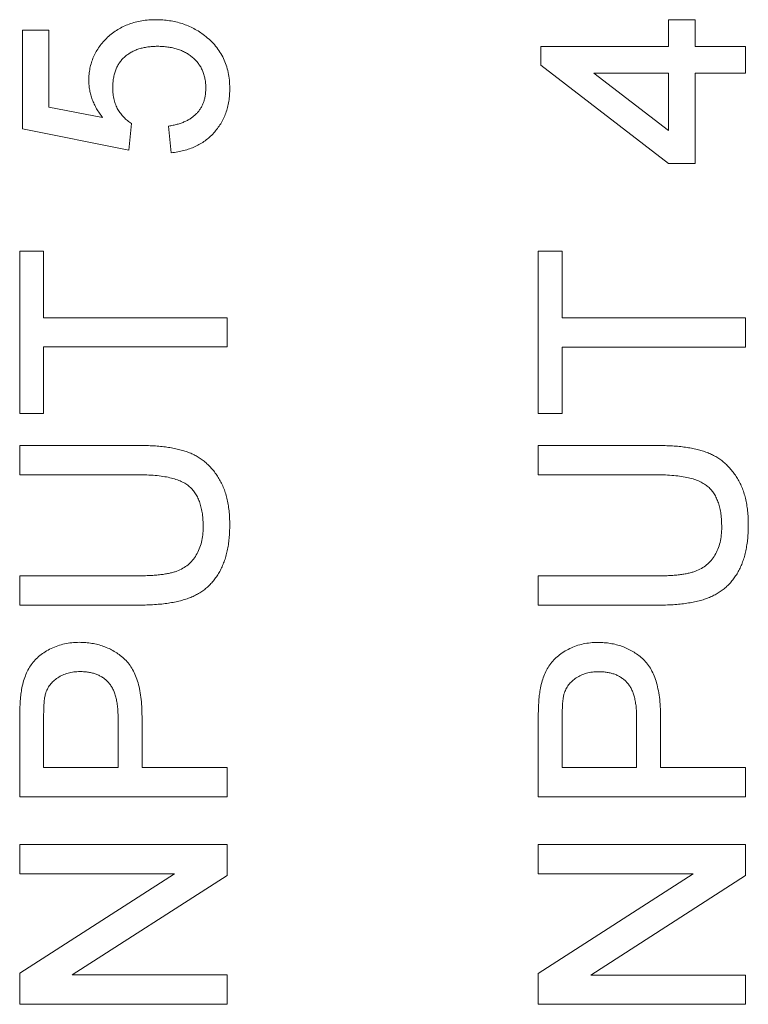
# Model space of a CAD drawing. Header units: millimetres. Extents: x 10 to 277, y 8 to 208.
# Tile 20 of 61: x 61.73 to 65.25, y 141.63 to 146.38. Entities that reach past the tile are written whole.
import ezdxf

# ---------------------------------------------------------------- set-up
doc = ezdxf.new("R2010")
doc.units = ezdxf.units.MM

msp = doc.modelspace()

# ---------------------------------------------------------------- linework, layer by layer
at = {"color": 7, "linetype": 'Continuous', "lineweight": 0}
for p, q in [((64.8615, 146.3768), (64.9897, 146.3768)), ((64.8615, 146.2485), (64.8615, 146.3768)), ((64.8615, 146.3768), (64.9897, 146.3768)), ((64.8615, 146.2485), (64.8615, 146.3768)), ((64.9897, 146.3768), (64.9897, 146.2485)), ((64.9897, 146.3768), (64.9897, 146.2485)), ((61.7462, 146.3259), (61.8744, 146.3259)), ((61.7462, 145.8515), (61.7462, 146.3259)), ((61.7462, 145.8515), (61.7462, 146.3259)), ((61.7462, 146.3259), (61.8744, 146.3259)), ((61.8744, 146.3259), (61.8744, 145.9563)), ((61.8744, 146.3259), (61.8744, 145.9563)), ((64.2462, 146.2485), (64.8615, 146.2485)), ((64.2462, 146.1588), (64.2462, 146.2485)), ((64.2462, 146.1588), (64.2462, 146.2485)), ((64.2462, 146.2485), (64.8615, 146.2485)), ((64.9897, 146.2485), (65.2333, 146.2485)), ((64.9897, 146.2485), (65.2333, 146.2485)), ((65.2333, 146.2485), (65.2333, 146.1203)), ((65.2333, 146.2485), (65.2333, 146.1203)), ((64.8615, 145.6844), (64.2462, 146.1588)), ((64.8615, 145.6844), (64.2462, 146.1588)), ((64.5014, 146.1203), (64.8615, 145.8427)), ((64.8615, 146.1203), (64.5014, 146.1203)), ((64.5014, 146.1203), (64.8615, 145.8427)), ((64.8615, 146.1203), (64.5014, 146.1203)), ((64.8615, 145.8427), (64.8615, 146.1203)), ((64.8615, 145.8427), (64.8615, 146.1203)), ((64.9897, 146.1203), (64.9897, 145.6844)), ((65.2333, 146.1203), (64.9897, 146.1203)), ((65.2333, 146.1203), (64.9897, 146.1203)), ((64.9897, 146.1203), (64.9897, 145.6844)), ((61.8744, 145.9563), (62.1334, 145.9054)), ((61.8744, 145.9563), (62.1334, 145.9054)), ((62.259, 145.749), (61.7462, 145.8515)), ((62.259, 145.749), (61.7462, 145.8515)), ((62.2718, 145.8772), (62.259, 145.749)), ((62.2718, 145.8772), (62.259, 145.749)), ((62.4641, 145.7361), (62.4513, 145.8643)), ((62.4641, 145.7361), (62.4513, 145.8643)), ((64.9897, 145.6844), (64.8615, 145.6844)), ((64.9897, 145.6844), (64.8615, 145.6844)), ((61.7333, 145.2618), (61.8487, 145.2618)), ((61.7333, 144.4797), (61.7333, 145.2618)), ((61.7333, 144.4797), (61.7333, 145.2618)), ((61.7333, 145.2618), (61.8487, 145.2618)), ((61.8487, 145.2618), (61.8487, 144.9413)), ((61.8487, 145.2618), (61.8487, 144.9413)), ((64.2333, 145.2614), (64.3487, 145.2614)), ((64.2333, 144.4793), (64.2333, 145.2614)), ((64.2333, 145.2614), (64.3487, 145.2614)), ((64.2333, 144.4793), (64.2333, 145.2614)), ((64.3487, 145.2614), (64.3487, 144.9409)), ((64.3487, 145.2614), (64.3487, 144.9409)), ((61.8487, 144.9413), (62.7333, 144.9413)), ((61.8487, 144.9413), (62.7333, 144.9413)), ((62.7333, 144.9413), (62.7333, 144.8002)), ((62.7333, 144.9413), (62.7333, 144.8002)), ((64.3487, 144.9409), (65.2333, 144.9409)), ((64.3487, 144.9409), (65.2333, 144.9409)), ((65.2333, 144.9409), (65.2333, 144.7998)), ((65.2333, 144.9409), (65.2333, 144.7998)), ((61.8487, 144.8002), (61.8487, 144.4797)), ((62.7333, 144.8002), (61.8487, 144.8002)), ((62.7333, 144.8002), (61.8487, 144.8002)), ((61.8487, 144.8002), (61.8487, 144.4797)), ((64.3487, 144.7998), (64.3487, 144.4793)), ((65.2333, 144.7998), (64.3487, 144.7998)), ((65.2333, 144.7998), (64.3487, 144.7998)), ((64.3487, 144.7998), (64.3487, 144.4793)), ((61.8487, 144.4797), (61.7333, 144.4797)), ((61.8487, 144.4797), (61.7333, 144.4797)), ((64.3487, 144.4793), (64.2333, 144.4793)), ((64.3487, 144.4793), (64.2333, 144.4793)), ((61.7333, 144.3259), (62.3087, 144.3259)), ((61.7333, 144.1848), (61.7333, 144.3259)), ((61.7333, 144.1848), (61.7333, 144.3259)), ((61.7333, 144.3259), (62.3087, 144.3259)), ((64.2333, 144.3255), (64.8087, 144.3255)), ((64.2333, 144.1844), (64.2333, 144.3255)), ((64.2333, 144.3255), (64.8087, 144.3255)), ((64.2333, 144.1844), (64.2333, 144.3255)), ((62.302, 144.1848), (61.7333, 144.1848)), ((62.302, 144.1848), (61.7333, 144.1848)), ((64.802, 144.1844), (64.2333, 144.1844)), ((64.802, 144.1844), (64.2333, 144.1844)), ((61.7333, 143.5566), (61.7333, 143.6977)), ((61.7333, 143.6977), (62.302, 143.6977)), ((61.7333, 143.6977), (62.302, 143.6977)), ((61.7333, 143.5566), (61.7333, 143.6977)), ((64.2333, 143.5562), (64.2333, 143.6973)), ((64.2333, 143.6973), (64.802, 143.6973)), ((64.2333, 143.6973), (64.802, 143.6973)), ((64.2333, 143.5562), (64.2333, 143.6973)), ((62.3087, 143.5566), (61.7333, 143.5566)), ((62.3087, 143.5566), (61.7333, 143.5566)), ((64.8087, 143.5562), (64.2333, 143.5562)), ((64.8087, 143.5562), (64.2333, 143.5562)), ((61.7333, 142.6336), (61.7333, 143.001)), ((61.7333, 142.6336), (61.7333, 143.001)), ((61.8487, 143.0134), (61.8487, 142.7746)), ((61.8487, 143.0134), (61.8487, 142.7746)), ((62.2077, 142.7746), (62.2077, 143.0158)), ((62.2077, 142.7746), (62.2077, 143.0158)), ((62.3231, 143.0196), (62.3231, 142.7746)), ((62.3231, 143.0196), (62.3231, 142.7746)), ((64.2333, 142.6332), (64.2333, 143.0005)), ((64.2333, 142.6332), (64.2333, 143.0005)), ((64.3487, 143.013), (64.3487, 142.7742)), ((64.3487, 143.013), (64.3487, 142.7742)), ((64.7077, 142.7742), (64.7077, 143.0154)), ((64.7077, 142.7742), (64.7077, 143.0154)), ((64.8231, 143.0192), (64.8231, 142.7742)), ((64.8231, 143.0192), (64.8231, 142.7742)), ((61.8487, 142.7746), (62.2077, 142.7746)), ((61.8487, 142.7746), (62.2077, 142.7746)), ((62.3231, 142.7746), (62.7333, 142.7746)), ((62.3231, 142.7746), (62.7333, 142.7746)), ((62.7333, 142.7746), (62.7333, 142.6336)), ((62.7333, 142.7746), (62.7333, 142.6336)), ((64.3487, 142.7742), (64.7077, 142.7742)), ((64.3487, 142.7742), (64.7077, 142.7742)), ((64.8231, 142.7742), (65.2333, 142.7742)), ((64.8231, 142.7742), (65.2333, 142.7742)), ((65.2333, 142.7742), (65.2333, 142.6332)), ((65.2333, 142.7742), (65.2333, 142.6332)), ((62.7333, 142.6336), (61.7333, 142.6336)), ((62.7333, 142.6336), (61.7333, 142.6336)), ((65.2333, 142.6332), (64.2333, 142.6332)), ((65.2333, 142.6332), (64.2333, 142.6332)), ((61.7333, 142.4028), (62.7333, 142.4028)), ((61.7333, 142.2618), (61.7333, 142.4028)), ((61.7333, 142.2618), (61.7333, 142.4028)), ((61.7333, 142.4028), (62.7333, 142.4028)), ((62.7333, 142.4028), (62.7333, 142.2538)), ((62.7333, 142.4028), (62.7333, 142.2538)), ((64.2333, 142.4024), (65.2333, 142.4024)), ((64.2333, 142.2614), (64.2333, 142.4024)), ((64.2333, 142.2614), (64.2333, 142.4024)), ((64.2333, 142.4024), (65.2333, 142.4024)), ((65.2333, 142.4024), (65.2333, 142.2534)), ((65.2333, 142.4024), (65.2333, 142.2534)), ((61.7333, 141.7826), (62.4795, 142.2618)), ((62.4795, 142.2618), (61.7333, 142.2618)), ((62.4795, 142.2618), (61.7333, 142.2618)), ((61.7333, 141.7826), (62.4795, 142.2618)), ((62.7333, 142.2538), (61.9871, 141.7746)), ((62.7333, 142.2538), (61.9871, 141.7746)), ((64.2333, 141.7822), (64.9795, 142.2614)), ((64.9795, 142.2614), (64.2333, 142.2614)), ((64.9795, 142.2614), (64.2333, 142.2614)), ((64.2333, 141.7822), (64.9795, 142.2614)), ((65.2333, 142.2534), (64.4871, 141.7742)), ((65.2333, 142.2534), (64.4871, 141.7742)), ((61.7333, 141.6336), (61.7333, 141.7826)), ((61.7333, 141.6336), (61.7333, 141.7826)), ((61.9871, 141.7746), (62.7333, 141.7746)), ((61.9871, 141.7746), (62.7333, 141.7746)), ((62.7333, 141.7746), (62.7333, 141.6336)), ((62.7333, 141.7746), (62.7333, 141.6336)), ((64.2333, 141.6332), (64.2333, 141.7822)), ((64.2333, 141.6332), (64.2333, 141.7822)), ((64.4871, 141.7742), (65.2333, 141.7742)), ((64.4871, 141.7742), (65.2333, 141.7742)), ((65.2333, 141.7742), (65.2333, 141.6332)), ((65.2333, 141.7742), (65.2333, 141.6332)), ((62.7333, 141.6336), (61.7333, 141.6336)), ((62.7333, 141.6336), (61.7333, 141.6336)), ((65.2333, 141.6332), (64.2333, 141.6332)), ((65.2333, 141.6332), (64.2333, 141.6332))]:
    msp.add_line(p, q, dxfattribs=at)
at = {"color": 7, "linetype": 'Continuous', "lineweight": 0, "flags": 128}
for points in [[(62.3904, 146.3772), (62.3904, 146.3772)], [(64.8615, 146.3768), (64.8615, 146.3768)], [(64.9897, 146.3768), (64.9897, 146.3768)], [(61.7462, 146.3259), (61.7462, 146.3259)], [(61.8744, 146.3259), (61.8744, 146.3259)], [(62.6248, 146.3006), (62.6248, 146.3006)], [(62.398, 146.249), (62.398, 146.249)], [(64.2462, 146.2485), (64.2462, 146.2485)], [(64.8615, 146.2485), (64.8615, 146.2485)], [(64.9897, 146.2485), (64.9897, 146.2485)], [(65.2333, 146.2485), (65.2333, 146.2485)], [(64.2462, 146.1588), (64.2462, 146.1588)], [(64.5014, 146.1203), (64.5014, 146.1203)], [(64.8615, 146.1203), (64.8615, 146.1203)], [(64.9897, 146.1203), (64.9897, 146.1203)], [(65.2333, 146.1203), (65.2333, 146.1203)], [(62.0667, 146.0837), (62.0667, 146.0837)], [(62.1821, 146.0482), (62.1821, 146.0482)], [(62.6308, 146.0476), (62.6308, 146.0476)], [(62.7462, 146.0468), (62.7462, 146.0468)], [(61.8744, 145.9563), (61.8744, 145.9563)], [(62.1334, 145.9054), (62.1334, 145.9054)], [(61.7462, 145.8515), (61.7462, 145.8515)], [(62.2718, 145.8772), (62.2718, 145.8772)], [(62.4513, 145.8643), (62.4513, 145.8643)], [(64.8615, 145.8427), (64.8615, 145.8427)], [(62.259, 145.749), (62.259, 145.749)], [(62.4641, 145.7361), (62.4641, 145.7361)], [(64.8615, 145.6844), (64.8615, 145.6844)], [(64.9897, 145.6844), (64.9897, 145.6844)], [(61.7333, 145.2618), (61.7333, 145.2618)], [(61.8487, 145.2618), (61.8487, 145.2618)], [(64.2333, 145.2614), (64.2333, 145.2614)], [(64.3487, 145.2614), (64.3487, 145.2614)], [(61.8487, 144.9413), (61.8487, 144.9413)], [(62.7333, 144.9413), (62.7333, 144.9413)], [(64.3487, 144.9409), (64.3487, 144.9409)], [(65.2333, 144.9409), (65.2333, 144.9409)], [(61.8487, 144.8002), (61.8487, 144.8002)], [(62.7333, 144.8002), (62.7333, 144.8002)], [(64.3487, 144.7998), (64.3487, 144.7998)], [(65.2333, 144.7998), (65.2333, 144.7998)], [(61.7333, 144.4797), (61.7333, 144.4797)], [(61.8487, 144.4797), (61.8487, 144.4797)], [(64.2333, 144.4793), (64.2333, 144.4793)], [(64.3487, 144.4793), (64.3487, 144.4793)], [(61.7333, 144.3259), (61.7333, 144.3259)], [(62.3087, 144.3259), (62.3087, 144.3259)], [(64.2333, 144.3255), (64.2333, 144.3255)], [(64.8087, 144.3255), (64.8087, 144.3255)], [(61.7333, 144.1848), (61.7333, 144.1848)], [(62.302, 144.1848), (62.302, 144.1848)], [(64.2333, 144.1844), (64.2333, 144.1844)], [(64.802, 144.1844), (64.802, 144.1844)], [(62.7462, 143.9437), (62.7462, 143.9437)], [(65.2462, 143.9433), (65.2462, 143.9433)], [(62.618, 143.9326), (62.618, 143.9326)], [(65.118, 143.9322), (65.118, 143.9322)], [(61.7333, 143.6977), (61.7333, 143.6977)], [(62.302, 143.6977), (62.302, 143.6977)], [(64.2333, 143.6973), (64.2333, 143.6973)], [(64.802, 143.6973), (64.802, 143.6973)], [(61.7333, 143.5566), (61.7333, 143.5566)], [(62.3087, 143.5566), (62.3087, 143.5566)], [(64.2333, 143.5562), (64.2333, 143.5562)], [(64.8087, 143.5562), (64.8087, 143.5562)], [(62.0208, 143.3772), (62.0208, 143.3772)], [(64.5208, 143.3768), (64.5208, 143.3768)], [(62.0248, 143.2361), (62.0248, 143.2361)], [(64.5248, 143.2357), (64.5248, 143.2357)], [(61.7428, 143.1492), (61.7428, 143.1492)], [(61.8575, 143.1286), (61.8575, 143.1286)], [(64.2428, 143.1488), (64.2428, 143.1488)], [(64.3575, 143.1282), (64.3575, 143.1282)], [(61.7333, 143.001), (61.7333, 143.001)], [(61.8487, 143.0134), (61.8487, 143.0134)], [(62.2077, 143.0158), (62.2077, 143.0158)], [(62.3231, 143.0196), (62.3231, 143.0196)], [(64.2333, 143.0005), (64.2333, 143.0005)], [(64.3487, 143.013), (64.3487, 143.013)], [(64.7077, 143.0154), (64.7077, 143.0154)], [(64.8231, 143.0192), (64.8231, 143.0192)], [(61.8487, 142.7746), (61.8487, 142.7746)], [(62.2077, 142.7746), (62.2077, 142.7746)], [(62.3231, 142.7746), (62.3231, 142.7746)], [(62.7333, 142.7746), (62.7333, 142.7746)], [(64.3487, 142.7742), (64.3487, 142.7742)], [(64.7077, 142.7742), (64.7077, 142.7742)], [(64.8231, 142.7742), (64.8231, 142.7742)], [(65.2333, 142.7742), (65.2333, 142.7742)], [(61.7333, 142.6336), (61.7333, 142.6336)], [(62.7333, 142.6336), (62.7333, 142.6336)], [(64.2333, 142.6332), (64.2333, 142.6332)], [(65.2333, 142.6332), (65.2333, 142.6332)], [(61.7333, 142.4028), (61.7333, 142.4028)], [(62.7333, 142.4028), (62.7333, 142.4028)], [(64.2333, 142.4024), (64.2333, 142.4024)], [(65.2333, 142.4024), (65.2333, 142.4024)], [(61.7333, 142.2618), (61.7333, 142.2618)], [(62.4795, 142.2618), (62.4795, 142.2618)], [(62.7333, 142.2538), (62.7333, 142.2538)], [(64.2333, 142.2614), (64.2333, 142.2614)], [(64.9795, 142.2614), (64.9795, 142.2614)], [(65.2333, 142.2534), (65.2333, 142.2534)], [(61.7333, 141.7826), (61.7333, 141.7826)], [(61.9871, 141.7746), (61.9871, 141.7746)], [(62.7333, 141.7746), (62.7333, 141.7746)], [(64.2333, 141.7822), (64.2333, 141.7822)], [(64.4871, 141.7742), (64.4871, 141.7742)], [(65.2333, 141.7742), (65.2333, 141.7742)], [(61.7333, 141.6336), (61.7333, 141.6336)], [(62.7333, 141.6336), (62.7333, 141.6336)], [(64.2333, 141.6332), (64.2333, 141.6332)], [(65.2333, 141.6332), (65.2333, 141.6332)]]:
    msp.add_lwpolyline(points, dxfattribs=at)
at = {"color": 7, "linetype": 'Continuous', "lineweight": 0}
for points, knots in [([(62.0667, 146.0837), (62.0669, 146.0938), (62.0675, 146.1137), (62.0717, 146.143), (62.079, 146.171), (62.0888, 146.1979), (62.1018, 146.2234), (62.1172, 146.2479), (62.1359, 146.2709), (62.1569, 146.2926), (62.1804, 146.3124), (62.2055, 146.3299), (62.2325, 146.3444), (62.2609, 146.3565), (62.2911, 146.3656), (62.3227, 146.3726), (62.356, 146.3763), (62.3788, 146.3769), (62.3904, 146.3772)], [0, 0, 0, 0, 0.06199, 0.122074, 0.181354, 0.23948, 0.297801, 0.356617, 0.417012, 0.479364, 0.542216, 0.605008, 0.66703, 0.730247, 0.794197, 0.860474, 0.928586, 1, 1, 1, 1]), ([(62.0667, 146.0837), (62.0669, 146.0938), (62.0675, 146.1137), (62.0717, 146.143), (62.079, 146.171), (62.0888, 146.1979), (62.1018, 146.2234), (62.1172, 146.2479), (62.1359, 146.2709), (62.1569, 146.2926), (62.1804, 146.3124), (62.2055, 146.3299), (62.2325, 146.3444), (62.2609, 146.3565), (62.2911, 146.3656), (62.3227, 146.3726), (62.356, 146.3763), (62.3788, 146.3769), (62.3904, 146.3772)], [0, 0, 0, 0, 0.06199, 0.122074, 0.181354, 0.23948, 0.297801, 0.356617, 0.417012, 0.479364, 0.542216, 0.605008, 0.66703, 0.730247, 0.794197, 0.860474, 0.928586, 1, 1, 1, 1]), ([(62.3904, 146.3772), (62.4015, 146.3769), (62.4234, 146.3765), (62.4557, 146.3728), (62.4868, 146.3668), (62.5168, 146.3587), (62.5456, 146.3477), (62.5732, 146.3344), (62.6, 146.3191), (62.6165, 146.3068), (62.6248, 146.3006)], [0, 0, 0, 0, 0.132462, 0.26165, 0.387547, 0.510782, 0.632675, 0.75466, 0.876523, 1, 1, 1, 1]), ([(62.3904, 146.3772), (62.4015, 146.3769), (62.4234, 146.3765), (62.4557, 146.3728), (62.4868, 146.3668), (62.5168, 146.3587), (62.5456, 146.3477), (62.5732, 146.3344), (62.6, 146.3191), (62.6165, 146.3068), (62.6248, 146.3006)], [0, 0, 0, 0, 0.132462, 0.26165, 0.387547, 0.510782, 0.632675, 0.75466, 0.876523, 1, 1, 1, 1]), ([(62.6248, 146.3006), (62.6344, 146.2928), (62.6535, 146.2773), (62.6783, 146.2506), (62.6992, 146.2217), (62.7166, 146.191), (62.73, 146.1579), (62.7392, 146.1227), (62.7453, 146.0854), (62.7459, 146.0599), (62.7462, 146.0468)], [0, 0, 0, 0, 0.127883, 0.25156, 0.372765, 0.493075, 0.613619, 0.737828, 0.86619, 1, 1, 1, 1]), ([(62.6248, 146.3006), (62.6344, 146.2928), (62.6535, 146.2773), (62.6783, 146.2506), (62.6992, 146.2217), (62.7166, 146.191), (62.73, 146.1579), (62.7392, 146.1227), (62.7453, 146.0854), (62.7459, 146.0599), (62.7462, 146.0468)], [0, 0, 0, 0, 0.127883, 0.25156, 0.372765, 0.493075, 0.613619, 0.737828, 0.86619, 1, 1, 1, 1]), ([(62.398, 146.249), (62.3898, 146.2488), (62.374, 146.2485), (62.3509, 146.2461), (62.3291, 146.242), (62.3085, 146.2368), (62.2894, 146.2295), (62.2714, 146.2209), (62.2551, 146.2103), (62.2397, 146.1986), (62.226, 146.1852), (62.2144, 146.1699), (62.2042, 146.1534), (62.196, 146.1353), (62.1899, 146.1156), (62.1852, 146.0946), (62.1827, 146.0719), (62.1823, 146.0562), (62.1821, 146.0482)], [0, 0, 0, 0, 0.072866, 0.141887, 0.207453, 0.270438, 0.331641, 0.390108, 0.448069, 0.505503, 0.562488, 0.619084, 0.676416, 0.735452, 0.796241, 0.860406, 0.928305, 1, 1, 1, 1]), ([(62.398, 146.249), (62.3898, 146.2488), (62.374, 146.2485), (62.3509, 146.2461), (62.3291, 146.242), (62.3085, 146.2368), (62.2894, 146.2295), (62.2714, 146.2209), (62.2551, 146.2103), (62.2397, 146.1986), (62.226, 146.1852), (62.2144, 146.1699), (62.2042, 146.1534), (62.196, 146.1353), (62.1899, 146.1156), (62.1852, 146.0946), (62.1827, 146.0719), (62.1823, 146.0562), (62.1821, 146.0482)], [0, 0, 0, 0, 0.072866, 0.141887, 0.207453, 0.270438, 0.331641, 0.390108, 0.448069, 0.505503, 0.562488, 0.619084, 0.676416, 0.735452, 0.796241, 0.860406, 0.928305, 1, 1, 1, 1]), ([(62.6308, 146.0476), (62.6306, 146.0553), (62.6302, 146.0702), (62.6272, 146.0919), (62.6221, 146.1123), (62.6154, 146.1316), (62.6063, 146.1496), (62.5951, 146.1661), (62.5823, 146.1817), (62.5672, 146.1956), (62.5507, 146.2082), (62.5326, 146.2191), (62.5134, 146.2283), (62.4928, 146.236), (62.4709, 146.2417), (62.4477, 146.2459), (62.4233, 146.2486), (62.4066, 146.2488), (62.398, 146.249)], [0, 0, 0, 0, 0.065797, 0.128669, 0.188664, 0.247388, 0.304893, 0.361826, 0.419559, 0.478715, 0.538798, 0.598824, 0.660206, 0.722969, 0.788006, 0.855413, 0.926158, 1, 1, 1, 1]), ([(62.6308, 146.0476), (62.6306, 146.0553), (62.6302, 146.0702), (62.6272, 146.0919), (62.6221, 146.1123), (62.6154, 146.1316), (62.6063, 146.1496), (62.5951, 146.1661), (62.5823, 146.1817), (62.5672, 146.1956), (62.5507, 146.2082), (62.5326, 146.2191), (62.5134, 146.2283), (62.4928, 146.236), (62.4709, 146.2417), (62.4477, 146.2459), (62.4233, 146.2486), (62.4066, 146.2488), (62.398, 146.249)], [0, 0, 0, 0, 0.065797, 0.128669, 0.188664, 0.247388, 0.304893, 0.361826, 0.419559, 0.478715, 0.538798, 0.598824, 0.660206, 0.722969, 0.788006, 0.855413, 0.926158, 1, 1, 1, 1]), ([(62.1334, 145.9054), (62.1281, 145.9125), (62.1176, 145.9264), (62.104, 145.948), (62.0925, 145.97), (62.0831, 145.9922), (62.0757, 146.0147), (62.0706, 146.0374), (62.0672, 146.0605), (62.0668, 146.0759), (62.0667, 146.0837)], [0, 0, 0, 0, 0.1367294, 0.2685149, 0.3955294, 0.52, 0.6404965, 0.7612361, 0.8801067, 1, 1, 1, 1]), ([(62.1334, 145.9054), (62.1281, 145.9125), (62.1176, 145.9264), (62.104, 145.948), (62.0925, 145.97), (62.0831, 145.9922), (62.0757, 146.0147), (62.0706, 146.0374), (62.0672, 146.0605), (62.0668, 146.0759), (62.0667, 146.0837)], [0, 0, 0, 0, 0.1367294, 0.2685149, 0.3955294, 0.52, 0.6404965, 0.7612361, 0.8801067, 1, 1, 1, 1]), ([(62.1821, 146.0482), (62.1823, 146.0383), (62.1829, 146.0191), (62.1876, 145.9917), (62.1953, 145.9667), (62.2063, 145.9444), (62.2199, 145.9244), (62.2354, 145.9066), (62.2525, 145.8904), (62.2653, 145.8816), (62.2718, 145.8772)], [0, 0, 0, 0, 0.1478292, 0.2835029, 0.4122845, 0.5336865, 0.6521174, 0.7687107, 0.8836764, 1, 1, 1, 1]), ([(62.1821, 146.0482), (62.1823, 146.0383), (62.1829, 146.0191), (62.1876, 145.9917), (62.1953, 145.9667), (62.2063, 145.9444), (62.2199, 145.9244), (62.2354, 145.9066), (62.2525, 145.8904), (62.2653, 145.8816), (62.2718, 145.8772)], [0, 0, 0, 0, 0.1478292, 0.2835029, 0.4122845, 0.5336865, 0.6521174, 0.7687107, 0.8836764, 1, 1, 1, 1]), ([(62.4513, 145.8643), (62.4585, 145.8656), (62.4726, 145.8681), (62.4929, 145.8728), (62.5118, 145.8789), (62.5294, 145.8858), (62.5456, 145.8939), (62.5605, 145.9028), (62.5737, 145.9132), (62.5858, 145.9242), (62.5965, 145.9362), (62.6056, 145.9494), (62.6134, 145.9635), (62.6199, 145.9785), (62.6246, 145.9945), (62.6283, 146.0114), (62.6302, 146.0292), (62.6306, 146.0414), (62.6308, 146.0476)], [0, 0, 0, 0, 0.077361, 0.15048, 0.219977, 0.286681, 0.349678, 0.41068, 0.469427, 0.526756, 0.583142, 0.638824, 0.695263, 0.752696, 0.810849, 0.871356, 0.934436, 1, 1, 1, 1]), ([(62.4513, 145.8643), (62.4585, 145.8656), (62.4726, 145.8681), (62.4929, 145.8728), (62.5118, 145.8789), (62.5294, 145.8858), (62.5456, 145.8939), (62.5605, 145.9028), (62.5737, 145.9132), (62.5858, 145.9242), (62.5965, 145.9362), (62.6056, 145.9494), (62.6134, 145.9635), (62.6199, 145.9785), (62.6246, 145.9945), (62.6283, 146.0114), (62.6302, 146.0292), (62.6306, 146.0414), (62.6308, 146.0476)], [0, 0, 0, 0, 0.077361, 0.15048, 0.219977, 0.286681, 0.349678, 0.41068, 0.469427, 0.526756, 0.583142, 0.638824, 0.695263, 0.752696, 0.810849, 0.871356, 0.934436, 1, 1, 1, 1]), ([(62.7462, 146.0468), (62.7459, 146.0361), (62.7455, 146.015), (62.7418, 145.9842), (62.7359, 145.9549), (62.7275, 145.927), (62.7164, 145.9008), (62.7031, 145.8758), (62.6872, 145.8527), (62.6692, 145.831), (62.6491, 145.8114), (62.6275, 145.7936), (62.6041, 145.7784), (62.5791, 145.7653), (62.5526, 145.7544), (62.5245, 145.7461), (62.4949, 145.7395), (62.4745, 145.7373), (62.4641, 145.7361)], [0, 0, 0, 0, 0.069307, 0.135579, 0.199697, 0.261751, 0.32287, 0.382918, 0.443292, 0.503769, 0.564001, 0.62393, 0.683588, 0.743814, 0.805166, 0.867631, 0.932769, 1, 1, 1, 1]), ([(62.7462, 146.0468), (62.7459, 146.0361), (62.7455, 146.015), (62.7418, 145.9842), (62.7359, 145.9549), (62.7275, 145.927), (62.7164, 145.9008), (62.7031, 145.8758), (62.6872, 145.8527), (62.6692, 145.831), (62.6491, 145.8114), (62.6275, 145.7936), (62.6041, 145.7784), (62.5791, 145.7653), (62.5526, 145.7544), (62.5245, 145.7461), (62.4949, 145.7395), (62.4745, 145.7373), (62.4641, 145.7361)], [0, 0, 0, 0, 0.069307, 0.135579, 0.199697, 0.261751, 0.32287, 0.382918, 0.443292, 0.503769, 0.564001, 0.62393, 0.683588, 0.743814, 0.805166, 0.867631, 0.932769, 1, 1, 1, 1]), ([(62.3087, 144.3259), (62.3209, 144.3257), (62.3447, 144.3254), (62.3793, 144.3241), (62.4121, 144.3216), (62.4428, 144.3177), (62.4717, 144.3132), (62.4986, 144.3074), (62.5236, 144.3006), (62.5469, 144.2928), (62.5687, 144.2836), (62.5893, 144.2726), (62.609, 144.2603), (62.6275, 144.2459), (62.6448, 144.2298), (62.6615, 144.2124), (62.6766, 144.1929), (62.6911, 144.172), (62.7041, 144.1494), (62.7154, 144.125), (62.725, 144.0989), (62.7328, 144.0711), (62.7387, 144.0416), (62.7431, 144.0105), (62.7458, 143.9776), (62.746, 143.9552), (62.7462, 143.9437)], [0, 0, 0, 0, 0.054649, 0.106348, 0.155172, 0.201504, 0.244751, 0.28598, 0.324372, 0.360631, 0.395681, 0.430142, 0.464769, 0.499468, 0.534758, 0.570456, 0.607016, 0.645031, 0.683955, 0.723766, 0.765144, 0.807964, 0.852761, 0.899506, 0.948629, 1, 1, 1, 1]), ([(62.3087, 144.3259), (62.3209, 144.3257), (62.3447, 144.3254), (62.3793, 144.3241), (62.4121, 144.3216), (62.4428, 144.3177), (62.4717, 144.3132), (62.4986, 144.3074), (62.5236, 144.3006), (62.5469, 144.2928), (62.5687, 144.2836), (62.5893, 144.2726), (62.609, 144.2603), (62.6275, 144.2459), (62.6448, 144.2298), (62.6615, 144.2124), (62.6766, 144.1929), (62.6911, 144.172), (62.7041, 144.1494), (62.7154, 144.125), (62.725, 144.0989), (62.7328, 144.0711), (62.7387, 144.0416), (62.7431, 144.0105), (62.7458, 143.9776), (62.746, 143.9552), (62.7462, 143.9437)], [0, 0, 0, 0, 0.054649, 0.106348, 0.155172, 0.201504, 0.244751, 0.28598, 0.324372, 0.360631, 0.395681, 0.430142, 0.464769, 0.499468, 0.534758, 0.570456, 0.607016, 0.645031, 0.683955, 0.723766, 0.765144, 0.807964, 0.852761, 0.899506, 0.948629, 1, 1, 1, 1]), ([(64.8087, 144.3255), (64.8209, 144.3253), (64.8447, 144.325), (64.8793, 144.3237), (64.9121, 144.3212), (64.9428, 144.3173), (64.9717, 144.3128), (64.9986, 144.307), (65.0236, 144.3002), (65.0469, 144.2924), (65.0687, 144.2832), (65.0893, 144.2722), (65.109, 144.2599), (65.1275, 144.2455), (65.1448, 144.2294), (65.1615, 144.212), (65.1766, 144.1925), (65.1911, 144.1716), (65.2041, 144.149), (65.2154, 144.1246), (65.225, 144.0985), (65.2328, 144.0707), (65.2387, 144.0412), (65.2431, 144.0101), (65.2458, 143.9772), (65.246, 143.9547), (65.2462, 143.9433)], [0, 0, 0, 0, 0.054649, 0.106348, 0.155172, 0.201504, 0.244751, 0.28598, 0.324372, 0.360631, 0.395681, 0.430142, 0.464769, 0.499468, 0.534758, 0.570456, 0.607016, 0.645031, 0.683955, 0.723766, 0.765144, 0.807964, 0.852761, 0.899506, 0.948629, 1, 1, 1, 1]), ([(64.8087, 144.3255), (64.8209, 144.3253), (64.8447, 144.325), (64.8793, 144.3237), (64.9121, 144.3212), (64.9428, 144.3173), (64.9717, 144.3128), (64.9986, 144.307), (65.0236, 144.3002), (65.0469, 144.2924), (65.0687, 144.2832), (65.0893, 144.2722), (65.109, 144.2599), (65.1275, 144.2455), (65.1448, 144.2294), (65.1615, 144.212), (65.1766, 144.1925), (65.1911, 144.1716), (65.2041, 144.149), (65.2154, 144.1246), (65.225, 144.0985), (65.2328, 144.0707), (65.2387, 144.0412), (65.2431, 144.0101), (65.2458, 143.9772), (65.246, 143.9547), (65.2462, 143.9433)], [0, 0, 0, 0, 0.054649, 0.106348, 0.155172, 0.201504, 0.244751, 0.28598, 0.324372, 0.360631, 0.395681, 0.430142, 0.464769, 0.499468, 0.534758, 0.570456, 0.607016, 0.645031, 0.683955, 0.723766, 0.765144, 0.807964, 0.852761, 0.899506, 0.948629, 1, 1, 1, 1]), ([(62.618, 143.9326), (62.6178, 143.9436), (62.6174, 143.9648), (62.6145, 143.9953), (62.6092, 144.0232), (62.6024, 144.0489), (62.5931, 144.0721), (62.5819, 144.093), (62.5684, 144.1112), (62.5528, 144.1274), (62.5341, 144.1412), (62.512, 144.1531), (62.4861, 144.163), (62.4565, 144.1712), (62.4231, 144.1771), (62.3861, 144.1818), (62.3453, 144.1842), (62.3169, 144.1846), (62.302, 144.1848)], [0, 0, 0, 0, 0.069485, 0.134169, 0.194056, 0.249845, 0.302298, 0.351948, 0.399805, 0.445925, 0.494034, 0.546524, 0.60472, 0.66935, 0.740865, 0.819815, 0.90596, 1, 1, 1, 1]), ([(62.618, 143.9326), (62.6178, 143.9436), (62.6174, 143.9648), (62.6145, 143.9953), (62.6092, 144.0232), (62.6024, 144.0489), (62.5931, 144.0721), (62.5819, 144.093), (62.5684, 144.1112), (62.5528, 144.1274), (62.5341, 144.1412), (62.512, 144.1531), (62.4861, 144.163), (62.4565, 144.1712), (62.4231, 144.1771), (62.3861, 144.1818), (62.3453, 144.1842), (62.3169, 144.1846), (62.302, 144.1848)], [0, 0, 0, 0, 0.069485, 0.134169, 0.194056, 0.249845, 0.302298, 0.351948, 0.399805, 0.445925, 0.494034, 0.546524, 0.60472, 0.66935, 0.740865, 0.819815, 0.90596, 1, 1, 1, 1]), ([(65.118, 143.9322), (65.1178, 143.9432), (65.1174, 143.9644), (65.1145, 143.9949), (65.1092, 144.0228), (65.1024, 144.0485), (65.0931, 144.0716), (65.0819, 144.0926), (65.0684, 144.1108), (65.0528, 144.127), (65.0341, 144.1408), (65.012, 144.1527), (64.9861, 144.1626), (64.9565, 144.1708), (64.9231, 144.1767), (64.8861, 144.1814), (64.8453, 144.1838), (64.8169, 144.1842), (64.802, 144.1844)], [0, 0, 0, 0, 0.069485, 0.134169, 0.194056, 0.249845, 0.302298, 0.351948, 0.399805, 0.445925, 0.494034, 0.546524, 0.60472, 0.66935, 0.740865, 0.819815, 0.90596, 1, 1, 1, 1]), ([(65.118, 143.9322), (65.1178, 143.9432), (65.1174, 143.9644), (65.1145, 143.9949), (65.1092, 144.0228), (65.1024, 144.0485), (65.0931, 144.0716), (65.0819, 144.0926), (65.0684, 144.1108), (65.0528, 144.127), (65.0341, 144.1408), (65.012, 144.1527), (64.9861, 144.1626), (64.9565, 144.1708), (64.9231, 144.1767), (64.8861, 144.1814), (64.8453, 144.1838), (64.8169, 144.1842), (64.802, 144.1844)], [0, 0, 0, 0, 0.069485, 0.134169, 0.194056, 0.249845, 0.302298, 0.351948, 0.399805, 0.445925, 0.494034, 0.546524, 0.60472, 0.66935, 0.740865, 0.819815, 0.90596, 1, 1, 1, 1]), ([(62.7462, 143.9437), (62.746, 143.9324), (62.7457, 143.9106), (62.7435, 143.8785), (62.7396, 143.8481), (62.7346, 143.8191), (62.7277, 143.7916), (62.7193, 143.7658), (62.7095, 143.7415), (62.6983, 143.7187), (62.6854, 143.6977), (62.6713, 143.6781), (62.6559, 143.66), (62.639, 143.6436), (62.6209, 143.6286), (62.6014, 143.6154), (62.5804, 143.6038), (62.5581, 143.5935), (62.534, 143.5846), (62.5079, 143.5774), (62.4798, 143.5709), (62.4496, 143.5658), (62.4174, 143.5615), (62.3829, 143.5589), (62.3465, 143.5569), (62.3215, 143.5567), (62.3087, 143.5566)], [0, 0, 0, 0, 0.049704, 0.096844, 0.142151, 0.185722, 0.227184, 0.26731, 0.305922, 0.343223, 0.379593, 0.414973, 0.450006, 0.484726, 0.519188, 0.553889, 0.589109, 0.625239, 0.662765, 0.702742, 0.745218, 0.790245, 0.838268, 0.889309, 0.943205, 1, 1, 1, 1]), ([(62.7462, 143.9437), (62.746, 143.9324), (62.7457, 143.9106), (62.7435, 143.8785), (62.7396, 143.8481), (62.7346, 143.8191), (62.7277, 143.7916), (62.7193, 143.7658), (62.7095, 143.7415), (62.6983, 143.7187), (62.6854, 143.6977), (62.6713, 143.6781), (62.6559, 143.66), (62.639, 143.6436), (62.6209, 143.6286), (62.6014, 143.6154), (62.5804, 143.6038), (62.5581, 143.5935), (62.534, 143.5846), (62.5079, 143.5774), (62.4798, 143.5709), (62.4496, 143.5658), (62.4174, 143.5615), (62.3829, 143.5589), (62.3465, 143.5569), (62.3215, 143.5567), (62.3087, 143.5566)], [0, 0, 0, 0, 0.049704, 0.096844, 0.142151, 0.185722, 0.227184, 0.26731, 0.305922, 0.343223, 0.379593, 0.414973, 0.450006, 0.484726, 0.519188, 0.553889, 0.589109, 0.625239, 0.662765, 0.702742, 0.745218, 0.790245, 0.838268, 0.889309, 0.943205, 1, 1, 1, 1]), ([(65.2462, 143.9433), (65.246, 143.932), (65.2457, 143.9102), (65.2435, 143.8781), (65.2396, 143.8477), (65.2346, 143.8187), (65.2277, 143.7912), (65.2193, 143.7654), (65.2095, 143.7411), (65.1983, 143.7183), (65.1854, 143.6973), (65.1713, 143.6777), (65.1559, 143.6596), (65.139, 143.6432), (65.1209, 143.6282), (65.1014, 143.615), (65.0804, 143.6033), (65.0581, 143.5931), (65.034, 143.5842), (65.0079, 143.5769), (64.9798, 143.5705), (64.9496, 143.5654), (64.9174, 143.561), (64.8829, 143.5585), (64.8465, 143.5565), (64.8215, 143.5563), (64.8087, 143.5562)], [0, 0, 0, 0, 0.049704, 0.096844, 0.142151, 0.185722, 0.227184, 0.26731, 0.305922, 0.343223, 0.379593, 0.414973, 0.450006, 0.484726, 0.519188, 0.553889, 0.589109, 0.625239, 0.662765, 0.702742, 0.745218, 0.790245, 0.838268, 0.889309, 0.943205, 1, 1, 1, 1]), ([(65.2462, 143.9433), (65.246, 143.932), (65.2457, 143.9102), (65.2435, 143.8781), (65.2396, 143.8477), (65.2346, 143.8187), (65.2277, 143.7912), (65.2193, 143.7654), (65.2095, 143.7411), (65.1983, 143.7183), (65.1854, 143.6973), (65.1713, 143.6777), (65.1559, 143.6596), (65.139, 143.6432), (65.1209, 143.6282), (65.1014, 143.615), (65.0804, 143.6033), (65.0581, 143.5931), (65.034, 143.5842), (65.0079, 143.5769), (64.9798, 143.5705), (64.9496, 143.5654), (64.9174, 143.561), (64.8829, 143.5585), (64.8465, 143.5565), (64.8215, 143.5563), (64.8087, 143.5562)], [0, 0, 0, 0, 0.049704, 0.096844, 0.142151, 0.185722, 0.227184, 0.26731, 0.305922, 0.343223, 0.379593, 0.414973, 0.450006, 0.484726, 0.519188, 0.553889, 0.589109, 0.625239, 0.662765, 0.702742, 0.745218, 0.790245, 0.838268, 0.889309, 0.943205, 1, 1, 1, 1]), ([(62.302, 143.6977), (62.3124, 143.6978), (62.3324, 143.6979), (62.3613, 143.6989), (62.3881, 143.7007), (62.4129, 143.703), (62.4355, 143.7062), (62.4559, 143.7102), (62.4743, 143.7147), (62.4959, 143.7215), (62.5199, 143.7329), (62.5456, 143.7504), (62.5675, 143.7723), (62.5858, 143.7979), (62.6003, 143.8272), (62.6106, 143.8597), (62.617, 143.8952), (62.6176, 143.9199), (62.618, 143.9326)], [0, 0, 0, 0, 0.0681576, 0.131511, 0.1905622, 0.2453384, 0.2950836, 0.340786, 0.3824824, 0.419887, 0.4893218, 0.556646, 0.6234919, 0.6921877, 0.7633699, 0.8377606, 0.9159043, 1, 1, 1, 1]), ([(62.302, 143.6977), (62.3124, 143.6978), (62.3324, 143.6979), (62.3613, 143.6989), (62.3881, 143.7007), (62.4129, 143.703), (62.4355, 143.7062), (62.4559, 143.7102), (62.4743, 143.7147), (62.4959, 143.7215), (62.5199, 143.7329), (62.5456, 143.7504), (62.5675, 143.7723), (62.5858, 143.7979), (62.6003, 143.8272), (62.6106, 143.8597), (62.617, 143.8952), (62.6176, 143.9199), (62.618, 143.9326)], [0, 0, 0, 0, 0.0681576, 0.131511, 0.1905622, 0.2453384, 0.2950836, 0.340786, 0.3824824, 0.419887, 0.4893218, 0.556646, 0.6234919, 0.6921877, 0.7633699, 0.8377606, 0.9159043, 1, 1, 1, 1]), ([(64.802, 143.6973), (64.8124, 143.6974), (64.8324, 143.6975), (64.8613, 143.6985), (64.8881, 143.7003), (64.9129, 143.7026), (64.9355, 143.7058), (64.9559, 143.7098), (64.9743, 143.7143), (64.9959, 143.7211), (65.0199, 143.7324), (65.0456, 143.75), (65.0675, 143.7718), (65.0858, 143.7975), (65.1003, 143.8268), (65.1106, 143.8593), (65.117, 143.8948), (65.1176, 143.9195), (65.118, 143.9322)], [0, 0, 0, 0, 0.0681576, 0.131511, 0.1905622, 0.2453384, 0.2950836, 0.340786, 0.3824824, 0.419887, 0.4893218, 0.556646, 0.6234919, 0.6921877, 0.7633699, 0.8377606, 0.9159043, 1, 1, 1, 1]), ([(64.802, 143.6973), (64.8124, 143.6974), (64.8324, 143.6975), (64.8613, 143.6985), (64.8881, 143.7003), (64.9129, 143.7026), (64.9355, 143.7058), (64.9559, 143.7098), (64.9743, 143.7143), (64.9959, 143.7211), (65.0199, 143.7324), (65.0456, 143.75), (65.0675, 143.7718), (65.0858, 143.7975), (65.1003, 143.8268), (65.1106, 143.8593), (65.117, 143.8948), (65.1176, 143.9195), (65.118, 143.9322)], [0, 0, 0, 0, 0.0681576, 0.131511, 0.1905622, 0.2453384, 0.2950836, 0.340786, 0.3824824, 0.419887, 0.4893218, 0.556646, 0.6234919, 0.6921877, 0.7633699, 0.8377606, 0.9159043, 1, 1, 1, 1]), ([(61.7428, 143.1492), (61.7449, 143.1607), (61.7492, 143.1832), (61.76, 143.2147), (61.7725, 143.2437), (61.7887, 143.2697), (61.8076, 143.2932), (61.8303, 143.3141), (61.8562, 143.3325), (61.8853, 143.3482), (61.9166, 143.3612), (61.95, 143.3704), (61.9849, 143.3762), (62.0087, 143.3768), (62.0208, 143.3772)], [0, 0, 0, 0, 0.089247, 0.173144, 0.252617, 0.32892, 0.404658, 0.481473, 0.561848, 0.645611, 0.732278, 0.81917, 0.90807, 1, 1, 1, 1]), ([(61.7428, 143.1492), (61.7449, 143.1607), (61.7492, 143.1832), (61.76, 143.2147), (61.7725, 143.2437), (61.7887, 143.2697), (61.8076, 143.2932), (61.8303, 143.3141), (61.8562, 143.3325), (61.8853, 143.3482), (61.9166, 143.3612), (61.95, 143.3704), (61.9849, 143.3762), (62.0087, 143.3768), (62.0208, 143.3772)], [0, 0, 0, 0, 0.089247, 0.173144, 0.252617, 0.32892, 0.404658, 0.481473, 0.561848, 0.645611, 0.732278, 0.81917, 0.90807, 1, 1, 1, 1]), ([(62.0208, 143.3772), (62.0312, 143.3769), (62.0515, 143.3765), (62.0815, 143.3728), (62.1103, 143.3669), (62.1378, 143.3581), (62.1643, 143.3474), (62.1893, 143.3339), (62.2132, 143.3181), (62.2359, 143.3), (62.2569, 143.2786), (62.2748, 143.253), (62.2897, 143.2234), (62.3022, 143.1902), (62.3113, 143.153), (62.3185, 143.112), (62.3223, 143.0671), (62.3228, 143.0358), (62.3231, 143.0196)], [0, 0, 0, 0, 0.058046, 0.114209, 0.168885, 0.222618, 0.275641, 0.328713, 0.381645, 0.435937, 0.491246, 0.548972, 0.610394, 0.676354, 0.747419, 0.824873, 0.909029, 1, 1, 1, 1]), ([(62.0208, 143.3772), (62.0312, 143.3769), (62.0515, 143.3765), (62.0815, 143.3728), (62.1103, 143.3669), (62.1378, 143.3581), (62.1643, 143.3474), (62.1893, 143.3339), (62.2132, 143.3181), (62.2359, 143.3), (62.2569, 143.2786), (62.2748, 143.253), (62.2897, 143.2234), (62.3022, 143.1902), (62.3113, 143.153), (62.3185, 143.112), (62.3223, 143.0671), (62.3228, 143.0358), (62.3231, 143.0196)], [0, 0, 0, 0, 0.058046, 0.114209, 0.168885, 0.222618, 0.275641, 0.328713, 0.381645, 0.435937, 0.491246, 0.548972, 0.610394, 0.676354, 0.747419, 0.824873, 0.909029, 1, 1, 1, 1]), ([(64.2428, 143.1488), (64.2449, 143.1603), (64.2492, 143.1828), (64.26, 143.2143), (64.2725, 143.2433), (64.2887, 143.2693), (64.3076, 143.2928), (64.3303, 143.3136), (64.3562, 143.3321), (64.3853, 143.3478), (64.4166, 143.3608), (64.45, 143.37), (64.4849, 143.3758), (64.5087, 143.3764), (64.5208, 143.3768)], [0, 0, 0, 0, 0.089247, 0.173144, 0.252617, 0.32892, 0.404658, 0.481473, 0.561848, 0.645611, 0.732278, 0.81917, 0.90807, 1, 1, 1, 1]), ([(64.2428, 143.1488), (64.2449, 143.1603), (64.2492, 143.1828), (64.26, 143.2143), (64.2725, 143.2433), (64.2887, 143.2693), (64.3076, 143.2928), (64.3303, 143.3136), (64.3562, 143.3321), (64.3853, 143.3478), (64.4166, 143.3608), (64.45, 143.37), (64.4849, 143.3758), (64.5087, 143.3764), (64.5208, 143.3768)], [0, 0, 0, 0, 0.089247, 0.173144, 0.252617, 0.32892, 0.404658, 0.481473, 0.561848, 0.645611, 0.732278, 0.81917, 0.90807, 1, 1, 1, 1]), ([(64.5208, 143.3768), (64.5312, 143.3765), (64.5515, 143.3761), (64.5815, 143.3724), (64.6103, 143.3665), (64.6378, 143.3577), (64.6643, 143.347), (64.6893, 143.3335), (64.7132, 143.3177), (64.7359, 143.2995), (64.7569, 143.2782), (64.7748, 143.2526), (64.7897, 143.223), (64.8022, 143.1898), (64.8113, 143.1526), (64.8185, 143.1116), (64.8223, 143.0667), (64.8228, 143.0354), (64.8231, 143.0192)], [0, 0, 0, 0, 0.058046, 0.114209, 0.168885, 0.222618, 0.275641, 0.328713, 0.381645, 0.435937, 0.491246, 0.548972, 0.610394, 0.676354, 0.747419, 0.824873, 0.909029, 1, 1, 1, 1]), ([(64.5208, 143.3768), (64.5312, 143.3765), (64.5515, 143.3761), (64.5815, 143.3724), (64.6103, 143.3665), (64.6378, 143.3577), (64.6643, 143.347), (64.6893, 143.3335), (64.7132, 143.3177), (64.7359, 143.2995), (64.7569, 143.2782), (64.7748, 143.2526), (64.7897, 143.223), (64.8022, 143.1898), (64.8113, 143.1526), (64.8185, 143.1116), (64.8223, 143.0667), (64.8228, 143.0354), (64.8231, 143.0192)], [0, 0, 0, 0, 0.058046, 0.114209, 0.168885, 0.222618, 0.275641, 0.328713, 0.381645, 0.435937, 0.491246, 0.548972, 0.610394, 0.676354, 0.747419, 0.824873, 0.909029, 1, 1, 1, 1]), ([(62.0248, 143.2361), (62.0146, 143.2358), (61.9949, 143.2353), (61.9665, 143.2294), (61.9403, 143.2203), (61.9167, 143.2073), (61.8963, 143.1912), (61.8791, 143.1729), (61.8659, 143.1518), (61.8603, 143.1364), (61.8575, 143.1286)], [0, 0, 0, 0, 0.142931, 0.276951, 0.405511, 0.531971, 0.653654, 0.769904, 0.883734, 1, 1, 1, 1]), ([(62.0248, 143.2361), (62.0146, 143.2358), (61.9949, 143.2353), (61.9665, 143.2294), (61.9403, 143.2203), (61.9167, 143.2073), (61.8963, 143.1912), (61.8791, 143.1729), (61.8659, 143.1518), (61.8603, 143.1364), (61.8575, 143.1286)], [0, 0, 0, 0, 0.142931, 0.276951, 0.405511, 0.531971, 0.653654, 0.769904, 0.883734, 1, 1, 1, 1]), ([(62.2077, 143.0158), (62.2075, 143.0254), (62.2072, 143.0439), (62.2051, 143.0707), (62.2013, 143.0953), (62.1962, 143.1178), (62.1894, 143.138), (62.1812, 143.1563), (62.1714, 143.1722), (62.16, 143.186), (62.1472, 143.1979), (62.1333, 143.2082), (62.1182, 143.2169), (62.1018, 143.2238), (62.0844, 143.2296), (62.0655, 143.2332), (62.0456, 143.2357), (62.0318, 143.236), (62.0248, 143.2361)], [0, 0, 0, 0, 0.087763, 0.169068, 0.244892, 0.314347, 0.379273, 0.439525, 0.496161, 0.549829, 0.602414, 0.654687, 0.707357, 0.761114, 0.816795, 0.874624, 0.935984, 1, 1, 1, 1]), ([(62.2077, 143.0158), (62.2075, 143.0254), (62.2072, 143.0439), (62.2051, 143.0707), (62.2013, 143.0953), (62.1962, 143.1178), (62.1894, 143.138), (62.1812, 143.1563), (62.1714, 143.1722), (62.16, 143.186), (62.1472, 143.1979), (62.1333, 143.2082), (62.1182, 143.2169), (62.1018, 143.2238), (62.0844, 143.2296), (62.0655, 143.2332), (62.0456, 143.2357), (62.0318, 143.236), (62.0248, 143.2361)], [0, 0, 0, 0, 0.087763, 0.169068, 0.244892, 0.314347, 0.379273, 0.439525, 0.496161, 0.549829, 0.602414, 0.654687, 0.707357, 0.761114, 0.816795, 0.874624, 0.935984, 1, 1, 1, 1]), ([(64.5248, 143.2357), (64.5146, 143.2354), (64.4949, 143.2348), (64.4665, 143.229), (64.4403, 143.2199), (64.4167, 143.2069), (64.3963, 143.1908), (64.3791, 143.1725), (64.3659, 143.1514), (64.3603, 143.136), (64.3575, 143.1282)], [0, 0, 0, 0, 0.142931, 0.276951, 0.405511, 0.531971, 0.653654, 0.769904, 0.883734, 1, 1, 1, 1]), ([(64.5248, 143.2357), (64.5146, 143.2354), (64.4949, 143.2348), (64.4665, 143.229), (64.4403, 143.2199), (64.4167, 143.2069), (64.3963, 143.1908), (64.3791, 143.1725), (64.3659, 143.1514), (64.3603, 143.136), (64.3575, 143.1282)], [0, 0, 0, 0, 0.142931, 0.276951, 0.405511, 0.531971, 0.653654, 0.769904, 0.883734, 1, 1, 1, 1]), ([(64.7077, 143.0154), (64.7075, 143.025), (64.7072, 143.0435), (64.7051, 143.0703), (64.7013, 143.0949), (64.6962, 143.1174), (64.6894, 143.1376), (64.6812, 143.1558), (64.6714, 143.1718), (64.66, 143.1856), (64.6472, 143.1975), (64.6333, 143.2078), (64.6182, 143.2165), (64.6018, 143.2234), (64.5844, 143.2292), (64.5655, 143.2328), (64.5456, 143.2353), (64.5318, 143.2356), (64.5248, 143.2357)], [0, 0, 0, 0, 0.087763, 0.169068, 0.244892, 0.314347, 0.379273, 0.439525, 0.496161, 0.549829, 0.602414, 0.654687, 0.707357, 0.761114, 0.816795, 0.874624, 0.935984, 1, 1, 1, 1]), ([(64.7077, 143.0154), (64.7075, 143.025), (64.7072, 143.0435), (64.7051, 143.0703), (64.7013, 143.0949), (64.6962, 143.1174), (64.6894, 143.1376), (64.6812, 143.1558), (64.6714, 143.1718), (64.66, 143.1856), (64.6472, 143.1975), (64.6333, 143.2078), (64.6182, 143.2165), (64.6018, 143.2234), (64.5844, 143.2292), (64.5655, 143.2328), (64.5456, 143.2353), (64.5318, 143.2356), (64.5248, 143.2357)], [0, 0, 0, 0, 0.087763, 0.169068, 0.244892, 0.314347, 0.379273, 0.439525, 0.496161, 0.549829, 0.602414, 0.654687, 0.707357, 0.761114, 0.816795, 0.874624, 0.935984, 1, 1, 1, 1]), ([(61.7333, 143.001), (61.7334, 143.0162), (61.7336, 143.0448), (61.7355, 143.0847), (61.7379, 143.119), (61.7412, 143.1397), (61.7428, 143.1492)], [0, 0, 0, 0, 0.307163, 0.576853, 0.806633, 1, 1, 1, 1]), ([(61.7333, 143.001), (61.7334, 143.0162), (61.7336, 143.0448), (61.7355, 143.0847), (61.7379, 143.119), (61.7412, 143.1397), (61.7428, 143.1492)], [0, 0, 0, 0, 0.307163, 0.576853, 0.806633, 1, 1, 1, 1]), ([(61.8575, 143.1286), (61.8568, 143.1257), (61.8553, 143.1195), (61.8536, 143.1092), (61.852, 143.0972), (61.8509, 143.0836), (61.8498, 143.0683), (61.8493, 143.0515), (61.8489, 143.033), (61.8488, 143.0201), (61.8487, 143.0134)], [0, 0, 0, 0, 0.076383, 0.165986, 0.270715, 0.388824, 0.520602, 0.666029, 0.825243, 1, 1, 1, 1]), ([(61.8575, 143.1286), (61.8568, 143.1257), (61.8553, 143.1195), (61.8536, 143.1092), (61.852, 143.0972), (61.8509, 143.0836), (61.8498, 143.0683), (61.8493, 143.0515), (61.8489, 143.033), (61.8488, 143.0201), (61.8487, 143.0134)], [0, 0, 0, 0, 0.076383, 0.165986, 0.270715, 0.388824, 0.520602, 0.666029, 0.825243, 1, 1, 1, 1]), ([(64.2333, 143.0005), (64.2334, 143.0158), (64.2336, 143.0444), (64.2355, 143.0843), (64.2379, 143.1186), (64.2412, 143.1393), (64.2428, 143.1488)], [0, 0, 0, 0, 0.307163, 0.576853, 0.806633, 1, 1, 1, 1]), ([(64.2333, 143.0005), (64.2334, 143.0158), (64.2336, 143.0444), (64.2355, 143.0843), (64.2379, 143.1186), (64.2412, 143.1393), (64.2428, 143.1488)], [0, 0, 0, 0, 0.307163, 0.576853, 0.806633, 1, 1, 1, 1]), ([(64.3575, 143.1282), (64.3568, 143.1253), (64.3553, 143.1191), (64.3536, 143.1088), (64.352, 143.0968), (64.3509, 143.0832), (64.3498, 143.0679), (64.3493, 143.0511), (64.3489, 143.0326), (64.3488, 143.0197), (64.3487, 143.013)], [0, 0, 0, 0, 0.076383, 0.165986, 0.270715, 0.388824, 0.520602, 0.666029, 0.825243, 1, 1, 1, 1]), ([(64.3575, 143.1282), (64.3568, 143.1253), (64.3553, 143.1191), (64.3536, 143.1088), (64.352, 143.0968), (64.3509, 143.0832), (64.3498, 143.0679), (64.3493, 143.0511), (64.3489, 143.0326), (64.3488, 143.0197), (64.3487, 143.013)], [0, 0, 0, 0, 0.076383, 0.165986, 0.270715, 0.388824, 0.520602, 0.666029, 0.825243, 1, 1, 1, 1])]:
    msp.add_open_spline(points, degree=3, knots=knots, dxfattribs=at)

doc.saveas('drawing.dxf')
